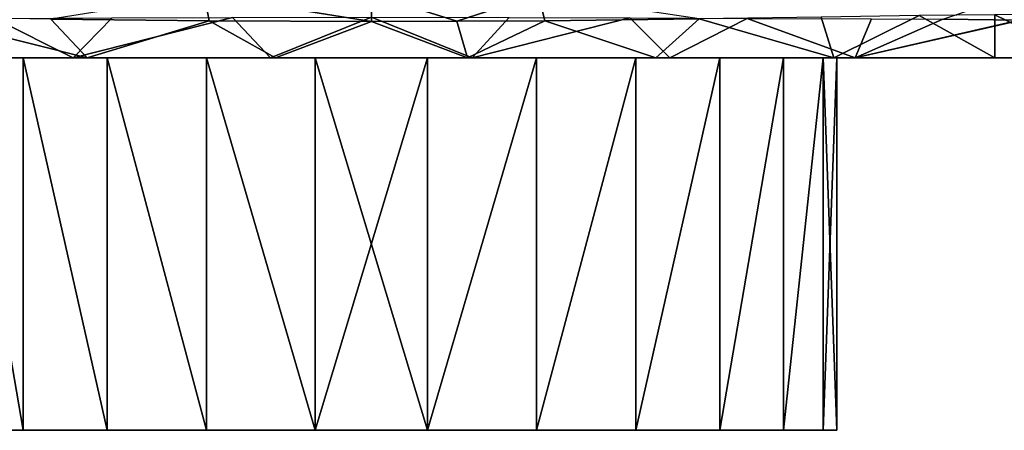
# Model space of a CAD drawing. Header units: millimetres. Extents: x -110 to 119, y -127 to 212.
# Tile 2 of 186: x -11 to 19, y -127 to -114. Entities that reach past the tile are written whole.
import ezdxf

# ---------------------------------------------------------------- set-up
doc = ezdxf.new("R2010")
doc.units = ezdxf.units.MM
doc.header["$LTSCALE"] = 26.699852
for name, color, linetype in [('105', 7, 'CONTINUOUS'), ('107', 7, 'CONTINUOUS'), ('108', 7, 'CONTINUOUS'), ('120', 7, 'CONTINUOUS'), ('121', 7, 'CONTINUOUS'), ('126', 7, 'CONTINUOUS'), ('142', 7, 'CONTINUOUS'), ('143', 7, 'CONTINUOUS'), ('144', 7, 'CONTINUOUS'), ('145', 7, 'CONTINUOUS')]:
    doc.layers.add(name, color=color, linetype=linetype)

msp = doc.modelspace()

# ---------------------------------------------------------------- linework, layer by layer
at = {"layer": '105', "color": 7, "linetype": 'CONTINUOUS', "true_color": 0xa2afbf}
for points in [[(-8.976, -115.5, 76.374), (-14.552, -115.5, 78.766), (-11.336, -114.314, 77.224), (-8.976, -115.5, 76.374)], [(-7.803, -114.297, 76.032), (-8.976, -115.5, 76.374), (-11.336, -114.314, 77.224), (-7.803, -114.297, 76.032)], [(-3.033, -115.5, 75.154), (-8.976, -115.5, 76.374), (-4.178, -114.284, 75.292), (-3.033, -115.5, 75.154)], [(-4.178, -114.284, 75.292), (-8.976, -115.5, 76.374), (-7.803, -114.297, 76.032), (-4.178, -114.284, 75.292)], [(0, -114.277, 75), (-3.033, -115.5, 75.154), (-4.178, -114.284, 75.292), (0, -114.277, 75)], [(3.033, -115.5, 75.154), (-3.033, -115.5, 75.154), (0, -114.277, 75), (3.033, -115.5, 75.154)], [(4.148, -114.284, 75.288), (3.033, -115.5, 75.154), (0, -114.277, 75), (4.148, -114.284, 75.288)], [(7.773, -114.297, 76.024), (3.033, -115.5, 75.154), (4.148, -114.284, 75.288), (7.773, -114.297, 76.024)], [(8.976, -115.5, 76.374), (3.033, -115.5, 75.154), (7.773, -114.297, 76.024), (8.976, -115.5, 76.374)], [(11.305, -114.314, 77.211), (8.976, -115.5, 76.374), (7.773, -114.297, 76.024), (11.305, -114.314, 77.211)], [(14.552, -115.5, 78.766), (8.976, -115.5, 76.374), (11.305, -114.314, 77.211), (14.552, -115.5, 78.766)], [(15.044, -114.33, 79.044), (14.552, -115.5, 78.766), (11.305, -114.314, 77.211), (15.044, -114.33, 79.044)], [(17.186, -114.343, 80.411), (14.552, -115.5, 78.766), (15.044, -114.33, 79.044), (17.186, -114.343, 80.411)], [(19.484, -114.366, 82.188), (14.552, -115.5, 78.766), (17.186, -114.343, 80.411), (19.484, -114.366, 82.188)], [(19.533, -114.367, 82.23), (14.552, -115.5, 78.766), (19.484, -114.366, 82.188), (19.533, -114.367, 82.23)], [(19.533, -115.5, 82.23), (14.552, -115.5, 78.766), (19.533, -114.367, 82.23), (19.533, -115.5, 82.23)]]:
    msp.add_3dface(points, dxfattribs=at)
at = {"layer": '107', "color": 7, "linetype": 'CONTINUOUS', "true_color": 0xa2afbf}
for points in [[(18.75, -114.205, 108.919), (21.421, -115.5, 106.279), (20.945, -114.175, 106.836), (18.75, -114.205, 108.919)], [(18.75, -115.5, 108.919), (21.421, -115.5, 106.279), (18.75, -114.205, 108.919), (18.75, -115.5, 108.919)]]:
    msp.add_3dface(points, dxfattribs=at)
at = {"layer": '108', "color": 7, "linetype": 'CONTINUOUS', "true_color": 0xa2afbf}
for points in [[(-13.906, -115.5, 112.082), (-8.555, -115.5, 114.253), (-13.42, -114.275, 112.331), (-13.906, -115.5, 112.082)], [(-13.42, -114.275, 112.331), (-8.555, -115.5, 114.253), (-9.64, -114.336, 113.909), (-13.42, -114.275, 112.331)], [(9.855, -114.333, 113.835), (13.906, -115.5, 112.082), (13.532, -114.274, 112.275), (9.855, -114.333, 113.835)], [(13.532, -114.274, 112.275), (13.906, -115.5, 112.082), (16.48, -114.227, 110.568), (13.532, -114.274, 112.275)], [(13.906, -115.5, 112.082), (18.75, -115.5, 108.919), (16.48, -114.227, 110.568), (13.906, -115.5, 112.082)], [(18.75, -115.5, 108.919), (18.75, -114.205, 108.919), (16.48, -114.227, 110.568), (18.75, -115.5, 108.919)], [(-9.64, -114.336, 113.909), (-8.555, -115.5, 114.253), (-4.884, -114.388, 115.1), (-9.64, -114.336, 113.909)], [(-8.555, -115.5, 114.253), (-2.887, -115.5, 115.359), (-4.884, -114.388, 115.1), (-8.555, -115.5, 114.253)], [(-4.884, -114.388, 115.1), (-2.887, -115.5, 115.359), (0, -114.407, 115.5), (-4.884, -114.388, 115.1)], [(-2.887, -115.5, 115.359), (2.887, -115.5, 115.359), (0, -114.407, 115.5), (-2.887, -115.5, 115.359)], [(0, -114.407, 115.5), (2.887, -115.5, 115.359), (2.573, -114.402, 115.389), (0, -114.407, 115.5)], [(2.573, -114.402, 115.389), (2.887, -115.5, 115.359), (5.215, -114.386, 115.043), (2.573, -114.402, 115.389)], [(2.887, -115.5, 115.359), (8.555, -115.5, 114.253), (5.215, -114.386, 115.043), (2.887, -115.5, 115.359)], [(5.215, -114.386, 115.043), (8.555, -115.5, 114.253), (9.855, -114.333, 113.835), (5.215, -114.386, 115.043)], [(8.555, -115.5, 114.253), (13.906, -115.5, 112.082), (9.855, -114.333, 113.835), (8.555, -115.5, 114.253)]]:
    msp.add_3dface(points, dxfattribs=at)
at = {"layer": '120', "color": 7, "linetype": 'CONTINUOUS', "true_color": 0xa2afbf}
for points in [[(-9.64, -114.336, 113.909), (-4.884, -114.388, 115.1), (-5.027, -113.598, 114.969), (-9.64, -114.336, 113.909)], [(-5.027, -113.598, 114.969), (0, -114.407, 115.5), (0, -113.585, 115.385), (-5.027, -113.598, 114.969)], [(-4.884, -114.388, 115.1), (0, -114.407, 115.5), (-5.027, -113.598, 114.969), (-4.884, -114.388, 115.1)]]:
    msp.add_3dface(points, dxfattribs=at)
at = {"layer": '121', "color": 7, "linetype": 'CONTINUOUS', "true_color": 0xa2afbf}
for points in [[(0, -114.407, 115.5), (2.573, -114.402, 115.389), (0, -113.585, 115.385), (0, -114.407, 115.5)], [(0, -113.585, 115.385), (2.573, -114.402, 115.389), (5.026, -113.598, 114.969), (0, -113.585, 115.385)], [(2.573, -114.402, 115.389), (5.215, -114.386, 115.043), (5.026, -113.598, 114.969), (2.573, -114.402, 115.389)], [(5.215, -114.386, 115.043), (9.855, -114.333, 113.835), (5.026, -113.598, 114.969), (5.215, -114.386, 115.043)]]:
    msp.add_3dface(points, dxfattribs=at)
at = {"layer": '126', "color": 7, "linetype": 'CONTINUOUS', "true_color": 0xa2afbf}
msp.add_3dface([(19.484, -114.366, 82.188), (17.186, -114.343, 80.411), (19.422, -113.578, 82.274), (19.484, -114.366, 82.188)], dxfattribs=at)
at = {"layer": '142', "color": 7, "linetype": 'CONTINUOUS', "true_color": 0xa2afbf}
for points in [[(-14.552, -115.5, 78.766), (-8.976, -115.5, 76.374), (-13.593, -115.5, 92.65), (-14.552, -115.5, 78.766)], [(-8.555, -115.5, 114.253), (-13.906, -115.5, 112.082), (-10.479, -115.5, 105.284), (-8.555, -115.5, 114.253)], [(-10.479, -115.5, 105.284), (-13.906, -115.5, 112.082), (-12.396, -115.5, 102.506), (-10.479, -115.5, 105.284)], [(-13.593, -115.5, 92.65), (-8.976, -115.5, 76.374), (-12.396, -115.5, 89.494), (-13.593, -115.5, 92.65)], [(-12.396, -115.5, 89.494), (-8.976, -115.5, 76.374), (-10.479, -115.5, 86.716), (-12.396, -115.5, 89.494)], [(-7.953, -115.5, 107.522), (-8.555, -115.5, 114.253), (-10.479, -115.5, 105.284), (-7.953, -115.5, 107.522)], [(-10.479, -115.5, 86.716), (-8.976, -115.5, 76.374), (-7.953, -115.5, 84.478), (-10.479, -115.5, 86.716)], [(-8.976, -115.5, 76.374), (-3.033, -115.5, 75.154), (-7.953, -115.5, 84.478), (-8.976, -115.5, 76.374)], [(-2.887, -115.5, 115.359), (-8.555, -115.5, 114.253), (-4.964, -115.5, 109.09), (-2.887, -115.5, 115.359)], [(-4.964, -115.5, 109.09), (-8.555, -115.5, 114.253), (-7.953, -115.5, 107.522), (-4.964, -115.5, 109.09)], [(-7.953, -115.5, 84.478), (-3.033, -115.5, 75.154), (-4.964, -115.5, 82.91), (-7.953, -115.5, 84.478)], [(-1.688, -115.5, 109.898), (-2.887, -115.5, 115.359), (-4.964, -115.5, 109.09), (-1.688, -115.5, 109.898)], [(-4.964, -115.5, 82.91), (-3.033, -115.5, 75.154), (-1.688, -115.5, 82.102), (-4.964, -115.5, 82.91)], [(-3.033, -115.5, 75.154), (3.033, -115.5, 75.154), (-1.688, -115.5, 82.102), (-3.033, -115.5, 75.154)], [(2.887, -115.5, 115.359), (-2.887, -115.5, 115.359), (1.688, -115.5, 109.898), (2.887, -115.5, 115.359)], [(1.688, -115.5, 109.898), (-2.887, -115.5, 115.359), (-1.688, -115.5, 109.898), (1.688, -115.5, 109.898)], [(-1.688, -115.5, 82.102), (3.033, -115.5, 75.154), (1.688, -115.5, 82.102), (-1.688, -115.5, 82.102)], [(4.964, -115.5, 109.09), (2.887, -115.5, 115.359), (1.688, -115.5, 109.898), (4.964, -115.5, 109.09)], [(1.688, -115.5, 82.102), (3.033, -115.5, 75.154), (4.964, -115.5, 82.91), (1.688, -115.5, 82.102)], [(8.555, -115.5, 114.253), (2.887, -115.5, 115.359), (7.953, -115.5, 107.522), (8.555, -115.5, 114.253)], [(7.953, -115.5, 107.522), (2.887, -115.5, 115.359), (4.964, -115.5, 109.09), (7.953, -115.5, 107.522)], [(3.033, -115.5, 75.154), (8.976, -115.5, 76.374), (4.964, -115.5, 82.91), (3.033, -115.5, 75.154)], [(4.964, -115.5, 82.91), (8.976, -115.5, 76.374), (7.953, -115.5, 84.478), (4.964, -115.5, 82.91)], [(10.479, -115.5, 105.284), (8.555, -115.5, 114.253), (7.953, -115.5, 107.522), (10.479, -115.5, 105.284)], [(7.953, -115.5, 84.478), (8.976, -115.5, 76.374), (10.479, -115.5, 86.716), (7.953, -115.5, 84.478)], [(13.906, -115.5, 112.082), (8.555, -115.5, 114.253), (13.593, -115.5, 99.35), (13.906, -115.5, 112.082)], [(13.593, -115.5, 99.35), (8.555, -115.5, 114.253), (12.396, -115.5, 102.506), (13.593, -115.5, 99.35)], [(12.396, -115.5, 102.506), (8.555, -115.5, 114.253), (10.479, -115.5, 105.284), (12.396, -115.5, 102.506)], [(8.976, -115.5, 76.374), (14.552, -115.5, 78.766), (10.479, -115.5, 86.716), (8.976, -115.5, 76.374)], [(10.479, -115.5, 86.716), (14.552, -115.5, 78.766), (12.396, -115.5, 89.494), (10.479, -115.5, 86.716)], [(12.396, -115.5, 89.494), (14.552, -115.5, 78.766), (13.593, -115.5, 92.65), (12.396, -115.5, 89.494)], [(14, -115.5, 96), (13.906, -115.5, 112.082), (13.593, -115.5, 99.35), (14, -115.5, 96)], [(13.593, -115.5, 92.65), (14.552, -115.5, 78.766), (14, -115.5, 96), (13.593, -115.5, 92.65)], [(18.75, -115.5, 108.919), (13.906, -115.5, 112.082), (14.552, -115.5, 78.766), (18.75, -115.5, 108.919)], [(14.552, -115.5, 78.766), (13.906, -115.5, 112.082), (14, -115.5, 96), (14.552, -115.5, 78.766)], [(19.533, -115.5, 82.23), (18.75, -115.5, 108.919), (14.552, -115.5, 78.766), (19.533, -115.5, 82.23)], [(21.421, -115.5, 106.279), (18.75, -115.5, 108.919), (19.533, -115.5, 82.23), (21.421, -115.5, 106.279)]]:
    msp.add_3dface(points, dxfattribs=at)
at = {"layer": '143', "color": 7, "linetype": 'CONTINUOUS', "true_color": 0xa2afbf}
for points in [[(-12.397, -126.7, 89.494), (-12.396, -115.5, 89.494), (-10.48, -126.7, 86.717), (-12.397, -126.7, 89.494)], [(-12.396, -115.5, 89.494), (-10.479, -115.5, 86.716), (-10.48, -126.7, 86.717), (-12.396, -115.5, 89.494)], [(-10.48, -126.7, 86.717), (-10.479, -115.5, 86.716), (-7.953, -126.7, 84.479), (-10.48, -126.7, 86.717)], [(-10.479, -115.5, 86.716), (-7.953, -115.5, 84.478), (-7.953, -126.7, 84.479), (-10.479, -115.5, 86.716)], [(-7.953, -115.5, 84.478), (-4.964, -115.5, 82.91), (-4.965, -126.7, 82.91), (-7.953, -115.5, 84.478)], [(-7.953, -126.7, 84.479), (-7.953, -115.5, 84.478), (-4.965, -126.7, 82.91), (-7.953, -126.7, 84.479)], [(-4.965, -126.7, 82.91), (-4.964, -115.5, 82.91), (-1.688, -126.7, 82.102), (-4.965, -126.7, 82.91)], [(-4.964, -115.5, 82.91), (-1.688, -115.5, 82.102), (-1.688, -126.7, 82.102), (-4.964, -115.5, 82.91)], [(-1.688, -115.5, 82.102), (1.688, -115.5, 82.102), (-1.688, -126.7, 82.102), (-1.688, -115.5, 82.102)], [(-1.688, -126.7, 82.102), (1.688, -115.5, 82.102), (1.688, -126.7, 82.102), (-1.688, -126.7, 82.102)], [(1.688, -115.5, 82.102), (4.964, -115.5, 82.91), (1.688, -126.7, 82.102), (1.688, -115.5, 82.102)], [(1.688, -126.7, 82.102), (4.964, -115.5, 82.91), (4.965, -126.7, 82.91), (1.688, -126.7, 82.102)], [(4.964, -115.5, 82.91), (7.953, -115.5, 84.478), (4.965, -126.7, 82.91), (4.964, -115.5, 82.91)], [(4.965, -126.7, 82.91), (7.953, -115.5, 84.478), (7.953, -126.7, 84.479), (4.965, -126.7, 82.91)], [(7.953, -115.5, 84.478), (10.479, -115.5, 86.716), (7.953, -126.7, 84.479), (7.953, -115.5, 84.478)], [(7.953, -126.7, 84.479), (10.479, -115.5, 86.716), (10.48, -126.7, 86.717), (7.953, -126.7, 84.479)], [(10.479, -115.5, 86.716), (12.396, -115.5, 89.494), (10.48, -126.7, 86.717), (10.479, -115.5, 86.716)], [(10.48, -126.7, 86.717), (12.396, -115.5, 89.494), (12.397, -126.7, 89.494), (10.48, -126.7, 86.717)], [(12.396, -115.5, 89.494), (13.593, -115.5, 92.65), (12.397, -126.7, 89.494), (12.396, -115.5, 89.494)], [(12.397, -126.7, 89.494), (13.593, -115.5, 92.65), (13.593, -126.7, 92.65), (12.397, -126.7, 89.494)], [(13.593, -115.5, 92.65), (14, -115.5, 96), (13.593, -126.7, 92.65), (13.593, -115.5, 92.65)], [(13.593, -126.7, 92.65), (14, -115.5, 96), (14, -126.7, 96), (13.593, -126.7, 92.65)]]:
    msp.add_3dface(points, dxfattribs=at)
at = {"layer": '144', "color": 7, "linetype": 'CONTINUOUS', "true_color": 0xa2afbf}
for points in [[(-13.593, -126.7, 99.35), (-14, -126.7, 96), (13.593, -126.7, 99.35), (-13.593, -126.7, 99.35)], [(-14, -126.7, 96), (14, -126.7, 96), (13.593, -126.7, 99.35), (-14, -126.7, 96)], [(-14, -126.7, 96), (-13.593, -126.7, 92.65), (14, -126.7, 96), (-14, -126.7, 96)], [(12.397, -126.7, 102.506), (-13.593, -126.7, 99.35), (13.593, -126.7, 99.35), (12.397, -126.7, 102.506)], [(-12.397, -126.7, 102.506), (-13.593, -126.7, 99.35), (12.397, -126.7, 102.506), (-12.397, -126.7, 102.506)], [(-13.593, -126.7, 92.65), (13.593, -126.7, 92.65), (14, -126.7, 96), (-13.593, -126.7, 92.65)], [(-13.593, -126.7, 92.65), (-12.397, -126.7, 89.494), (13.593, -126.7, 92.65), (-13.593, -126.7, 92.65)], [(10.48, -126.7, 105.283), (-12.397, -126.7, 102.506), (12.397, -126.7, 102.506), (10.48, -126.7, 105.283)], [(-10.48, -126.7, 105.283), (-12.397, -126.7, 102.506), (10.48, -126.7, 105.283), (-10.48, -126.7, 105.283)], [(-12.397, -126.7, 89.494), (12.397, -126.7, 89.494), (13.593, -126.7, 92.65), (-12.397, -126.7, 89.494)], [(-12.397, -126.7, 89.494), (-10.48, -126.7, 86.717), (12.397, -126.7, 89.494), (-12.397, -126.7, 89.494)], [(7.953, -126.7, 107.521), (-10.48, -126.7, 105.283), (10.48, -126.7, 105.283), (7.953, -126.7, 107.521)], [(-7.953, -126.7, 107.521), (-10.48, -126.7, 105.283), (7.953, -126.7, 107.521), (-7.953, -126.7, 107.521)], [(-10.48, -126.7, 86.717), (10.48, -126.7, 86.717), (12.397, -126.7, 89.494), (-10.48, -126.7, 86.717)], [(-10.48, -126.7, 86.717), (-7.953, -126.7, 84.479), (10.48, -126.7, 86.717), (-10.48, -126.7, 86.717)], [(4.965, -126.7, 109.09), (-7.953, -126.7, 107.521), (7.953, -126.7, 107.521), (4.965, -126.7, 109.09)], [(-4.965, -126.7, 109.09), (-7.953, -126.7, 107.521), (4.965, -126.7, 109.09), (-4.965, -126.7, 109.09)], [(-7.953, -126.7, 84.479), (7.953, -126.7, 84.479), (10.48, -126.7, 86.717), (-7.953, -126.7, 84.479)], [(-7.953, -126.7, 84.479), (-4.965, -126.7, 82.91), (7.953, -126.7, 84.479), (-7.953, -126.7, 84.479)], [(1.688, -126.7, 109.898), (-4.965, -126.7, 109.09), (4.965, -126.7, 109.09), (1.688, -126.7, 109.898)], [(-1.688, -126.7, 109.898), (-4.965, -126.7, 109.09), (1.688, -126.7, 109.898), (-1.688, -126.7, 109.898)], [(-4.965, -126.7, 82.91), (4.965, -126.7, 82.91), (7.953, -126.7, 84.479), (-4.965, -126.7, 82.91)], [(-4.965, -126.7, 82.91), (-1.688, -126.7, 82.102), (4.965, -126.7, 82.91), (-4.965, -126.7, 82.91)], [(-1.688, -126.7, 82.102), (1.688, -126.7, 82.102), (4.965, -126.7, 82.91), (-1.688, -126.7, 82.102)]]:
    msp.add_3dface(points, dxfattribs=at)
at = {"layer": '145', "color": 7, "linetype": 'CONTINUOUS', "true_color": 0xa2afbf}
for points in [[(-12.396, -115.5, 102.506), (-12.397, -126.7, 102.506), (-10.48, -126.7, 105.283), (-12.396, -115.5, 102.506)], [(-10.479, -115.5, 105.284), (-12.396, -115.5, 102.506), (-10.48, -126.7, 105.283), (-10.479, -115.5, 105.284)], [(-10.479, -115.5, 105.284), (-10.48, -126.7, 105.283), (-7.953, -126.7, 107.521), (-10.479, -115.5, 105.284)], [(-7.953, -115.5, 107.522), (-10.479, -115.5, 105.284), (-7.953, -126.7, 107.521), (-7.953, -115.5, 107.522)], [(-4.964, -115.5, 109.09), (-7.953, -115.5, 107.522), (-4.965, -126.7, 109.09), (-4.964, -115.5, 109.09)], [(-7.953, -115.5, 107.522), (-7.953, -126.7, 107.521), (-4.965, -126.7, 109.09), (-7.953, -115.5, 107.522)], [(-4.964, -115.5, 109.09), (-4.965, -126.7, 109.09), (-1.688, -126.7, 109.898), (-4.964, -115.5, 109.09)], [(-1.688, -115.5, 109.898), (-4.964, -115.5, 109.09), (-1.688, -126.7, 109.898), (-1.688, -115.5, 109.898)], [(1.688, -115.5, 109.898), (-1.688, -115.5, 109.898), (1.688, -126.7, 109.898), (1.688, -115.5, 109.898)], [(-1.688, -115.5, 109.898), (-1.688, -126.7, 109.898), (1.688, -126.7, 109.898), (-1.688, -115.5, 109.898)], [(4.964, -115.5, 109.09), (1.688, -115.5, 109.898), (1.688, -126.7, 109.898), (4.964, -115.5, 109.09)], [(4.964, -115.5, 109.09), (1.688, -126.7, 109.898), (4.965, -126.7, 109.09), (4.964, -115.5, 109.09)], [(7.953, -115.5, 107.522), (4.964, -115.5, 109.09), (4.965, -126.7, 109.09), (7.953, -115.5, 107.522)], [(7.953, -115.5, 107.522), (4.965, -126.7, 109.09), (7.953, -126.7, 107.521), (7.953, -115.5, 107.522)], [(10.479, -115.5, 105.284), (7.953, -115.5, 107.522), (7.953, -126.7, 107.521), (10.479, -115.5, 105.284)], [(10.479, -115.5, 105.284), (7.953, -126.7, 107.521), (10.48, -126.7, 105.283), (10.479, -115.5, 105.284)], [(12.396, -115.5, 102.506), (10.479, -115.5, 105.284), (10.48, -126.7, 105.283), (12.396, -115.5, 102.506)], [(12.396, -115.5, 102.506), (10.48, -126.7, 105.283), (12.397, -126.7, 102.506), (12.396, -115.5, 102.506)], [(13.593, -115.5, 99.35), (12.396, -115.5, 102.506), (12.397, -126.7, 102.506), (13.593, -115.5, 99.35)], [(13.593, -115.5, 99.35), (12.397, -126.7, 102.506), (13.593, -126.7, 99.35), (13.593, -115.5, 99.35)], [(14, -115.5, 96), (13.593, -115.5, 99.35), (14, -126.7, 96), (14, -115.5, 96)], [(14, -126.7, 96), (13.593, -115.5, 99.35), (13.593, -126.7, 99.35), (14, -126.7, 96)]]:
    msp.add_3dface(points, dxfattribs=at)

doc.saveas('drawing.dxf')
